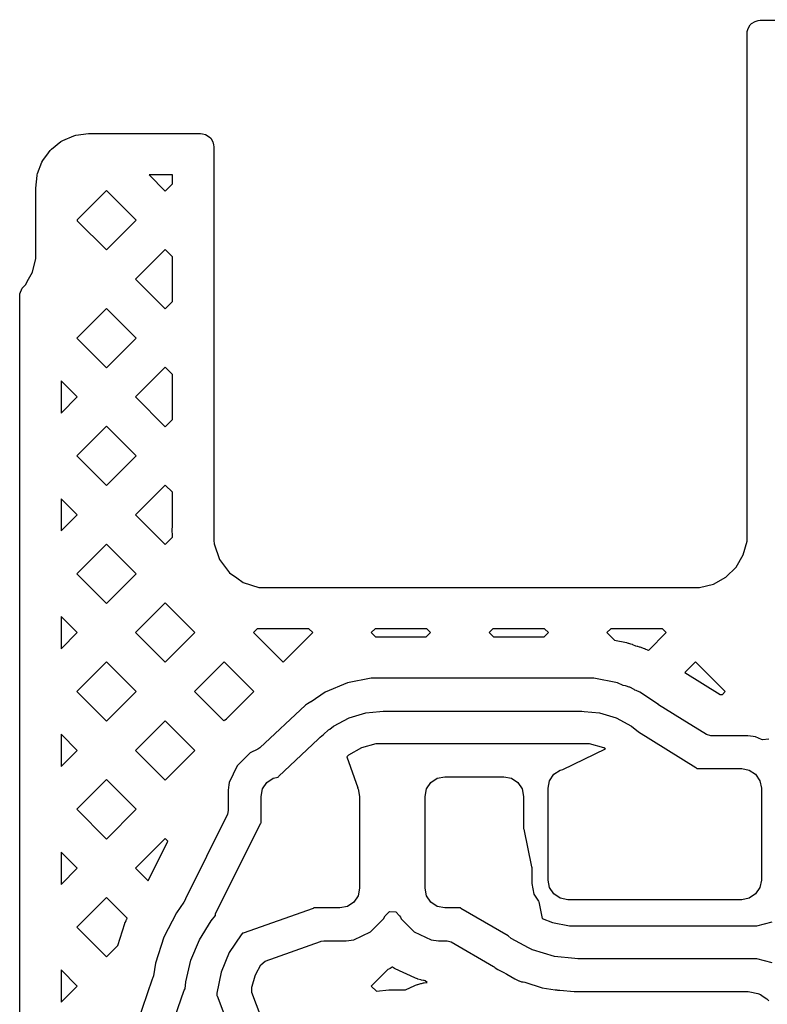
# Model space of a CAD drawing. Extents: x 126.5 to 186.7, y -114.4 to -68.6.
# Tile 15 of 32: x 151.6 to 156.2, y -86.9 to -80.9. Entities that reach past the tile are written whole.
import ezdxf

# ---------------------------------------------------------------- set-up
doc = ezdxf.new("R2010")
doc.units = 0
doc.layers.add('BLACK', color=7, linetype='CONTINUOUS')

msp = doc.modelspace()

# ---------------------------------------------------------------- linework, layer by layer
at = {"layer": 'BLACK', "linetype": 'CONTINUOUS'}
for p, q in [((156.085918, -80.948761), (156.089008, -80.937155)), ((156.089008, -80.937155), (156.101546, -80.915283)), ((156.101546, -80.915283), (156.110173, -80.906575)), ((156.110173, -80.906575), (156.131926, -80.893837)), ((156.131926, -80.893837), (156.149938, -80.888862)), ((156.149938, -80.888862), (156.162903, -80.887095)), ((156.162903, -80.887095), (158.729899, -80.883291)), ((156.082499, -80.968012), (156.084149, -80.955405)), ((156.0825, -81.130747), (156.082499, -80.968012)), ((156.084149, -80.955405), (156.085918, -80.948761)), ((156.0825, -81.13181), (156.0825, -81.130747)), ((156.0825, -81.132873), (156.0825, -81.13181)), ((156.0825, -81.133937), (156.0825, -81.132873)), ((156.082502, -81.359386), (156.0825, -81.133937)), ((156.08252, -83.488134), (156.082502, -81.359386)), ((151.910853, -81.620084), (151.978511, -81.591343)), ((151.978511, -81.591343), (151.991117, -81.587885)), ((151.991117, -81.587885), (152.067254, -81.577628)), ((152.067254, -81.577628), (152.073767, -81.577191)), ((152.073767, -81.577191), (152.099142, -81.577191)), ((152.099142, -81.577191), (152.106385, -81.577191)), ((152.106385, -81.577191), (152.106406, -81.577186)), ((152.106406, -81.577186), (152.59492, -81.577184)), ((152.59492, -81.577184), (152.653035, -81.577184)), ((152.653035, -81.577184), (152.653038, -81.577183)), ((152.653038, -81.577183), (152.750486, -81.577183)), ((152.750486, -81.577183), (152.763285, -81.578884)), ((152.763285, -81.578884), (152.781777, -81.583888)), ((152.781777, -81.583888), (152.803882, -81.596796)), ((152.803882, -81.596796), (152.812592, -81.605636)), ((151.841977, -81.672368), (151.899611, -81.626756)), ((151.899611, -81.626756), (151.910853, -81.620084)), ((152.812592, -81.605636), (152.825172, -81.627932)), ((152.825172, -81.627932), (152.829931, -81.646616)), ((152.829931, -81.646616), (152.831442, -81.659434)), ((151.789389, -81.741018), (151.823286, -81.694868)), ((151.823286, -81.694868), (151.832897, -81.681781)), ((151.832897, -81.681781), (151.841977, -81.672368)), ((152.831442, -81.659434), (152.831076, -81.684232)), ((152.831076, -81.684232), (152.831527, -81.688525)), ((152.831527, -81.688525), (152.831527, -83.991949)), ((151.756836, -81.821138), (151.783122, -81.752499)), ((151.783122, -81.752499), (151.789389, -81.741018)), ((151.746321, -81.91032), (151.753833, -81.833859)), ((151.753833, -81.833859), (151.754937, -81.829184)), ((151.754937, -81.829184), (151.756836, -81.821138)), ((152.579527, -81.829184), (152.436398, -81.829184)), ((152.436398, -81.829184), (152.53552, -81.928306)), ((152.579527, -81.884299), (152.579527, -81.829184)), ((152.53552, -81.928306), (152.579527, -81.884299)), ((151.746083, -81.951802), (151.746952, -81.942617)), ((151.746084, -82.103703), (151.746083, -81.951802)), ((151.746119, -81.916847), (151.746321, -81.91032)), ((151.746531, -81.928305), (151.746119, -81.916847)), ((151.747031, -81.942201), (151.746531, -81.928305)), ((151.746952, -81.942617), (151.747031, -81.942201)), ((152.176309, -81.925476), (151.998083, -82.103703)), ((152.357329, -82.106496), (152.176309, -81.925476)), ((151.746085, -82.296326), (151.746084, -82.103703)), ((151.998083, -82.103703), (151.998083, -82.109289)), ((151.998083, -82.109289), (152.176309, -82.287516)), ((152.176309, -82.287516), (152.357329, -82.106496)), ((151.746094, -82.297118), (151.746085, -82.296326)), ((151.746935, -82.338826), (151.746094, -82.297118)), ((152.53552, -82.284687), (152.3545, -82.465707)), ((152.579527, -82.328694), (152.53552, -82.284687)), ((151.725812, -82.423612), (151.746935, -82.338826)), ((152.579527, -82.60272), (152.579527, -82.328694)), ((151.702216, -82.465707), (151.725812, -82.423612)), ((151.683087, -82.499832), (151.702216, -82.465707)), ((152.3545, -82.465707), (152.53552, -82.646727)), ((151.647885, -82.555658), (151.66197, -82.521279)), ((151.647885, -82.824917), (151.647885, -82.555658)), ((151.66197, -82.521279), (151.67487, -82.508177)), ((151.67487, -82.508177), (151.683087, -82.499832)), ((152.53552, -82.646727), (152.579527, -82.60272)), ((152.176309, -82.643897), (151.99529, -82.824917)), ((152.357329, -82.824917), (152.176309, -82.643897)), ((151.647885, -83.282361), (151.647885, -82.824917)), ((151.99529, -82.824917), (152.176309, -83.005936)), ((152.176309, -83.005936), (152.357329, -82.824917)), ((152.53552, -83.003107), (152.3545, -83.184127)), ((152.579527, -83.047114), (152.53552, -83.003107)), ((151.998119, -83.184127), (151.899885, -83.085893)), ((151.899885, -83.085893), (151.899885, -83.282361)), ((152.579527, -83.32114), (152.579527, -83.047114)), ((151.899885, -83.282361), (151.998119, -83.184127)), ((152.3545, -83.184127), (152.53552, -83.365147)), ((151.647885, -83.543337), (151.647885, -83.282361)), ((152.53552, -83.365147), (152.579527, -83.32114)), ((152.176309, -83.362318), (151.99529, -83.543337)), ((152.357329, -83.543337), (152.176309, -83.362318)), ((156.08252, -83.493943), (156.08252, -83.488134)), ((156.082525, -84.044461), (156.08252, -83.493943)), ((151.647885, -84.000782), (151.647885, -83.543337)), ((151.99529, -83.543337), (152.176309, -83.724357)), ((152.176309, -83.724357), (152.357329, -83.543337)), ((152.53552, -83.721528), (152.3545, -83.902548)), ((152.579527, -83.765535), (152.53552, -83.721528)), ((151.998119, -83.902548), (151.899885, -83.804314)), ((151.899885, -83.804314), (151.899885, -84.000782)), ((152.579527, -83.976524), (152.579527, -83.765535)), ((151.899885, -84.000782), (151.998119, -83.902548)), ((152.3545, -83.902548), (152.53552, -84.083568)), ((151.647885, -84.261758), (151.647885, -84.000782)), ((152.578359, -83.994859), (152.578492, -83.989367)), ((152.579527, -84.03163), (152.578359, -83.994859)), ((152.578492, -83.989367), (152.579527, -83.976524)), ((152.831527, -83.991949), (152.830673, -84.000782)), ((152.830673, -84.000782), (152.831502, -84.026877)), ((152.53552, -84.083568), (152.579527, -84.039561)), ((152.579527, -84.039561), (152.579527, -84.03163)), ((152.831502, -84.026877), (152.831527, -84.028432)), ((152.831527, -84.028432), (152.831527, -84.050738)), ((152.831527, -84.050738), (152.832419, -84.058638)), ((152.832419, -84.058638), (152.833035, -84.080185)), ((156.082444, -84.062979), (156.082468, -84.049526)), ((156.082468, -84.049526), (156.082524, -84.048976)), ((156.082523, -84.044463), (156.082525, -84.044461)), ((156.082524, -84.048976), (156.082523, -84.044463)), ((152.176309, -84.080738), (151.99529, -84.261758)), ((152.357329, -84.261758), (152.176309, -84.080738)), ((152.833035, -84.080185), (152.833036, -84.080191)), ((152.833036, -84.080191), (152.866717, -84.175536)), ((156.059621, -84.146895), (156.082444, -84.062979)), ((152.866717, -84.175536), (152.866718, -84.175537)), ((152.866718, -84.175537), (152.866719, -84.17554)), ((152.866719, -84.17554), (152.91571, -84.240336)), ((156.015574, -84.221879), (156.059621, -84.146895)), ((152.91571, -84.240336), (152.927707, -84.256203)), ((155.953391, -84.282674), (156.015574, -84.221879)), ((151.647885, -84.719202), (151.647885, -84.261758)), ((151.99529, -84.261758), (152.176309, -84.442777)), ((152.176309, -84.442777), (152.357329, -84.261758)), ((152.927707, -84.256203), (152.971571, -84.287228)), ((152.971571, -84.287228), (153.010267, -84.314597)), ((155.877433, -84.325018), (155.953391, -84.282674)), ((153.010267, -84.314597), (153.106638, -84.345234)), ((153.106638, -84.345234), (153.157197, -84.345072)), ((153.157197, -84.345072), (155.750561, -84.345072)), ((155.750561, -84.345072), (155.751576, -84.345082)), ((155.751576, -84.345082), (155.752156, -84.345095)), ((155.752156, -84.345095), (155.793018, -84.345942)), ((155.793018, -84.345942), (155.793018, -84.345941)), ((155.793018, -84.345941), (155.793023, -84.345942)), ((155.793023, -84.345942), (155.877433, -84.325018)), ((152.53552, -84.439948), (152.3545, -84.620968)), ((152.716539, -84.620967), (152.53552, -84.439948)), ((151.998119, -84.620968), (151.899885, -84.522734)), ((151.899885, -84.522734), (151.899885, -84.719202)), ((153.096659, -84.597229), (153.07292, -84.620967)), ((153.097638, -84.597264), (153.096659, -84.597229)), ((153.157691, -84.597072), (153.097638, -84.597264)), ((153.411064, -84.597072), (153.157691, -84.597072)), ((153.43496, -84.620968), (153.411064, -84.597072)), ((153.815237, -84.597072), (153.791341, -84.620968)), ((154.129485, -84.597072), (153.815237, -84.597072)), ((154.153381, -84.620968), (154.129485, -84.597072)), ((154.533658, -84.597072), (154.509762, -84.620968)), ((154.847905, -84.597072), (154.533658, -84.597072)), ((154.871801, -84.620968), (154.847905, -84.597072)), ((155.252078, -84.597072), (155.228182, -84.620968)), ((155.566326, -84.597072), (155.252078, -84.597072)), ((155.590221, -84.620967), (155.566326, -84.597072)), ((151.899885, -84.719202), (151.998119, -84.620968)), ((152.3545, -84.620968), (152.53552, -84.801988)), ((152.53552, -84.801988), (152.71654, -84.620968)), ((152.71654, -84.620968), (152.716539, -84.620967)), ((153.07292, -84.620967), (153.25394, -84.801987)), ((153.25394, -84.801987), (153.43496, -84.620968)), ((153.791341, -84.620968), (153.817873, -84.6475)), ((153.817873, -84.6475), (154.126849, -84.6475)), ((154.126849, -84.6475), (154.153381, -84.620968)), ((154.509762, -84.620968), (154.536294, -84.6475)), ((154.536294, -84.6475), (154.845269, -84.6475)), ((154.845269, -84.6475), (154.871801, -84.620968)), ((155.228182, -84.620968), (155.274675, -84.667461)), ((155.481564, -84.729624), (155.590221, -84.620967)), ((151.647885, -84.980178), (151.647885, -84.719202)), ((155.274675, -84.667461), (155.348474, -84.682135)), ((155.348474, -84.682135), (155.350824, -84.682662)), ((155.350824, -84.682662), (155.358166, -84.684501)), ((155.358166, -84.684501), (155.360485, -84.685143)), ((155.360485, -84.685143), (155.372329, -84.688736)), ((155.372329, -84.688736), (155.37461, -84.68949)), ((155.37461, -84.68949), (155.381721, -84.692034)), ((155.381721, -84.692034), (155.383963, -84.692899)), ((155.383963, -84.692899), (155.403046, -84.700802)), ((155.403046, -84.700802), (155.412591, -84.703018)), ((155.412591, -84.703018), (155.415783, -84.703874)), ((155.415783, -84.703874), (155.425724, -84.706901)), ((155.425724, -84.706901), (155.42885, -84.707969)), ((155.42885, -84.707969), (155.456325, -84.718405)), ((155.456325, -84.718405), (155.457358, -84.718811)), ((155.457358, -84.718811), (155.461612, -84.720538)), ((155.461612, -84.720538), (155.462634, -84.720966)), ((155.462634, -84.720966), (155.471294, -84.724712)), ((155.471294, -84.724712), (155.472931, -84.725457)), ((155.472931, -84.725457), (155.479654, -84.728663)), ((155.479654, -84.728663), (155.48126, -84.729465)), ((155.48126, -84.729465), (155.481564, -84.729624)), ((152.176309, -84.799159), (151.99529, -84.980178)), ((152.357329, -84.980178), (152.176309, -84.799159)), ((152.89473, -84.799159), (152.71371, -84.980178)), ((152.959308, -84.863737), (152.89473, -84.799159)), ((155.768411, -84.799158), (155.703832, -84.863737)), ((155.949432, -84.980179), (155.768411, -84.799158)), ((153.075749, -84.980178), (152.959308, -84.863737)), ((153.790559, -84.899513), (153.646758, -84.928105)), ((153.790561, -84.899513), (153.790559, -84.899513)), ((153.790563, -84.899513), (153.790561, -84.899513)), ((153.790564, -84.899513), (153.790563, -84.899513)), ((153.790572, -84.899513), (153.790564, -84.899513)), ((153.821013, -84.899515), (153.790572, -84.899513)), ((153.821258, -84.8995), (153.821013, -84.899515)), ((155.076119, -84.8995), (153.821258, -84.8995)), ((155.149437, -84.899493), (155.076119, -84.8995)), ((155.14944, -84.899493), (155.149437, -84.899493)), ((155.293246, -84.928086), (155.14944, -84.899493)), ((155.703832, -84.863737), (155.919584, -84.9975)), ((153.646745, -84.928109), (153.511277, -84.984213)), ((153.646758, -84.928105), (153.646745, -84.928109)), ((155.293264, -84.928091), (155.293246, -84.928086)), ((155.328287, -84.942596), (155.293264, -84.928091)), ((155.342459, -84.946111), (155.328287, -84.942596)), ((155.347314, -84.946566), (155.342459, -84.946111)), ((155.347317, -84.946566), (155.347314, -84.946566)), ((155.347318, -84.946567), (155.347317, -84.946566)), ((155.347319, -84.946567), (155.347318, -84.946567)), ((155.347321, -84.946568), (155.347319, -84.946567)), ((155.364693, -84.953166), (155.347321, -84.946568)), ((155.367826, -84.954521), (155.364693, -84.953166)), ((155.36783, -84.954523), (155.367826, -84.954521)), ((155.394509, -84.968467), (155.36783, -84.954523)), ((151.647885, -85.437623), (151.647885, -84.980178)), ((151.99529, -84.980178), (152.176309, -85.161198)), ((152.176309, -85.161198), (152.357329, -84.980178)), ((152.71371, -84.980178), (152.892603, -85.159072)), ((152.909296, -85.14663), (153.075749, -84.980178)), ((153.511277, -84.984213), (153.424579, -85.042139)), ((155.394522, -84.968475), (155.394509, -84.968467)), ((155.394528, -84.968478), (155.394522, -84.968475)), ((155.396513, -84.969708), (155.394528, -84.968478)), ((155.398692, -84.971059), (155.396513, -84.969708)), ((155.405753, -84.974679), (155.398692, -84.971059)), ((155.42873, -84.984195), (155.405753, -84.974679)), ((155.541993, -85.059869), (155.42873, -84.984195)), ((155.919584, -84.9975), (155.932111, -84.9975)), ((155.932111, -84.9975), (155.949432, -84.980179)), ((153.39113, -85.062888), (153.111954, -85.323421)), ((153.391132, -85.062887), (153.39113, -85.062888)), ((153.402701, -85.055722), (153.391132, -85.062887)), ((153.423184, -85.043037), (153.402701, -85.055722)), ((153.424579, -85.042139), (153.423184, -85.043037)), ((155.543395, -85.060772), (155.541993, -85.059869)), ((155.730777, -85.176945), (155.543395, -85.060772)), ((153.561704, -85.191655), (153.655731, -85.141402)), ((153.655731, -85.141402), (153.757756, -85.11046)), ((153.757756, -85.11046), (153.844275, -85.101946)), ((153.844275, -85.101946), (153.844338, -85.101921)), ((153.844338, -85.101921), (153.863847, -85.1)), ((153.863847, -85.1), (155.076152, -85.1)), ((155.076152, -85.1), (155.090544, -85.101417)), ((155.090544, -85.101417), (155.182247, -85.11044)), ((155.182247, -85.11044), (155.284276, -85.141383)), ((155.284276, -85.141383), (155.378307, -85.191639)), ((152.53552, -85.158369), (152.3545, -85.339389)), ((152.71654, -85.339389), (152.53552, -85.158369)), ((152.892603, -85.159072), (152.896377, -85.155906)), ((152.896377, -85.155906), (152.899765, -85.153306)), ((152.899765, -85.153306), (152.909296, -85.14663)), ((153.539057, -85.210239), (153.561704, -85.191655)), ((155.378307, -85.191639), (155.421026, -85.226696)), ((155.818634, -85.231415), (155.730777, -85.176945)), ((151.998119, -85.339389), (151.899885, -85.241155)), ((151.899885, -85.241155), (151.899885, -85.437623)), ((153.47072, -85.269698), (153.479275, -85.259275)), ((153.479275, -85.259275), (153.479289, -85.259289)), ((153.479289, -85.259289), (153.500728, -85.241694)), ((153.500728, -85.241694), (153.531339, -85.213128)), ((153.531339, -85.213128), (153.539057, -85.210239)), ((155.421026, -85.226696), (155.771044, -85.4437)), ((155.835943, -85.242146), (155.818634, -85.231415)), ((155.861762, -85.2495), (155.835943, -85.242146)), ((156.08755, -85.2495), (155.861762, -85.2495)), ((156.087554, -85.2495), (156.08755, -85.2495)), ((156.120239, -85.253803), (156.087554, -85.2495)), ((156.134232, -85.255645), (156.120239, -85.253803)), ((156.134234, -85.255646), (156.134232, -85.255645)), ((156.171073, -85.272824), (156.134234, -85.255646)), ((153.226004, -85.498076), (153.47072, -85.269698)), ((153.818571, -85.300016), (153.731123, -85.323441)), ((153.863836, -85.30002), (153.818571, -85.300016)), ((153.863838, -85.299999), (153.863836, -85.3)), ((153.863836, -85.3), (153.863836, -85.30002)), ((153.863847, -85.3), (153.863838, -85.299999)), ((155.076152, -85.3), (153.863847, -85.3)), ((155.07616, -85.299999), (155.076152, -85.3)), ((155.076163, -85.3), (155.07616, -85.299999)), ((155.121431, -85.299996), (155.076163, -85.3)), ((155.208885, -85.323422), (155.121431, -85.299996)), ((156.177855, -85.275394), (156.171073, -85.272824)), ((156.215153, -85.271482), (156.177855, -85.275394)), ((151.899885, -85.437623), (151.998119, -85.339389)), ((152.3545, -85.339389), (152.53552, -85.520409)), ((152.53552, -85.520409), (152.71654, -85.339389)), ((153.053332, -85.353411), (152.973413, -85.433329)), ((153.053334, -85.353409), (153.053332, -85.353411)), ((153.099233, -85.332005), (153.053334, -85.353409)), ((153.111954, -85.323421), (153.099233, -85.332005)), ((153.652719, -85.368704), (153.642873, -85.378549)), ((153.642873, -85.378549), (153.708603, -85.567571)), ((153.731123, -85.323441), (153.652719, -85.368704)), ((154.960006, -85.455965), (155.218808, -85.32915)), ((155.218808, -85.32915), (155.208885, -85.323422)), ((151.647885, -85.698599), (151.647885, -85.437623)), ((152.973412, -85.433331), (152.925646, -85.535765)), ((152.973413, -85.433329), (152.973412, -85.433331)), ((153.22288, -85.502958), (153.226004, -85.498076)), ((154.194078, -85.509133), (154.24, -85.499999)), ((154.24, -85.499999), (154.6, -85.499999)), ((154.6, -85.499999), (154.645922, -85.509133)), ((154.879134, -85.524078), (154.905147, -85.485147)), ((154.905147, -85.485147), (154.944078, -85.459134)), ((154.944078, -85.459134), (154.960006, -85.455965)), ((155.771044, -85.4437), (155.775571, -85.45)), ((155.775571, -85.45), (156.05, -85.45)), ((156.05, -85.45), (156.095922, -85.459134)), ((156.095922, -85.459134), (156.134853, -85.485147)), ((156.134853, -85.485147), (156.160866, -85.524078)), ((152.176309, -85.517579), (151.99529, -85.698599)), ((152.357329, -85.698599), (152.176309, -85.517579)), ((152.92389, -85.549096), (152.919708, -85.580869)), ((152.925645, -85.535766), (152.92389, -85.549096)), ((152.925646, -85.535765), (152.925645, -85.535766)), ((153.129134, -85.574077), (153.155147, -85.535146)), ((153.155147, -85.535146), (153.194078, -85.509133)), ((153.194078, -85.509133), (153.222912, -85.503397)), ((153.222912, -85.503397), (153.22288, -85.502958)), ((154.129134, -85.574077), (154.155147, -85.535146)), ((154.155147, -85.535146), (154.194078, -85.509133)), ((154.645922, -85.509133), (154.684853, -85.535146)), ((154.684853, -85.535146), (154.710866, -85.574077)), ((154.87, -85.57), (154.879134, -85.524078)), ((156.160866, -85.524078), (156.17, -85.57)), ((152.919708, -85.580869), (152.9195, -85.582448)), ((152.9195, -85.582448), (152.9195, -85.706244)), ((153.12, -85.619999), (153.129134, -85.574077)), ((153.12, -85.781443), (153.12, -85.619999)), ((153.708603, -85.567571), (153.708436, -85.57044)), ((153.708436, -85.57044), (153.710866, -85.574077)), ((153.710866, -85.574077), (153.72, -85.619999)), ((153.72, -85.619999), (153.72, -86.179999)), ((154.12, -85.619999), (154.129134, -85.574077)), ((154.12, -86.179999), (154.12, -85.619999)), ((154.710866, -85.574077), (154.72, -85.619999)), ((154.72, -85.619999), (154.72, -85.81653)), ((154.87, -86.13), (154.87, -85.57)), ((156.17, -85.57), (156.17, -86.13)), ((151.647885, -86.156043), (151.647885, -85.698599)), ((151.99529, -85.698599), (152.176309, -85.879618)), ((152.176309, -85.879618), (152.357329, -85.698599)), ((152.914412, -85.727987), (152.658266, -86.245279)), ((152.9195, -85.706244), (152.914412, -85.727987)), ((152.842424, -86.336473), (153.115163, -85.785671)), ((153.115163, -85.785671), (153.12, -85.781443)), ((154.72, -85.81653), (154.722299, -85.81932)), ((154.722299, -85.81932), (154.722574, -85.820399)), ((154.722574, -85.820399), (154.769264, -86.04909)), ((152.53552, -85.876789), (152.3545, -86.057809)), ((152.431677, -86.134986), (152.551576, -85.892845)), ((152.551576, -85.892845), (152.53552, -85.876789)), ((151.998119, -86.057809), (151.899885, -85.959575)), ((151.899885, -85.959575), (151.899885, -86.156043)), ((151.899885, -86.156043), (151.998119, -86.057809)), ((152.3545, -86.057809), (152.431677, -86.134986)), ((154.769264, -86.04909), (154.7695, -86.05143)), ((154.7695, -86.05143), (154.7695, -86.151718)), ((151.647885, -86.417019), (151.647885, -86.156043)), ((154.7695, -86.151718), (154.782292, -86.216034)), ((154.879134, -86.175922), (154.87, -86.13)), ((156.17, -86.13), (156.160866, -86.175922)), ((153.72, -86.179999), (153.710866, -86.225921)), ((154.129134, -86.225921), (154.12, -86.179999)), ((154.782292, -86.216034), (154.782293, -86.216035)), ((154.782293, -86.216035), (154.811336, -86.259501)), ((154.905147, -86.214853), (154.879134, -86.175922)), ((154.944078, -86.240866), (154.905147, -86.214853)), ((156.134853, -86.214853), (156.095922, -86.240866)), ((156.160866, -86.175922), (156.134853, -86.214853)), ((152.176309, -86.236), (151.99529, -86.417019)), ((152.30301, -86.362701), (152.176309, -86.236)), ((152.649426, -86.265083), (152.603044, -86.328926)), ((152.656656, -86.250565), (152.649426, -86.265083)), ((152.658266, -86.245279), (152.656656, -86.250565)), ((153.684853, -86.264852), (153.645922, -86.290865)), ((153.710866, -86.225921), (153.684853, -86.264852)), ((154.155147, -86.264852), (154.129134, -86.225921)), ((154.194078, -86.290865), (154.155147, -86.264852)), ((154.811336, -86.259501), (154.813072, -86.263661)), ((154.813072, -86.263661), (154.833442, -86.363435)), ((154.99, -86.25), (154.944078, -86.240866)), ((156.05, -86.25), (154.99, -86.25)), ((156.095922, -86.240866), (156.05, -86.25)), ((152.603044, -86.328926), (152.52723, -86.477723)), ((152.841435, -86.343946), (152.842424, -86.336473)), ((153.436647, -86.302948), (153.009694, -86.454822)), ((153.441015, -86.299999), (153.436647, -86.302948)), ((153.6, -86.299999), (153.441015, -86.299999)), ((153.645922, -86.290865), (153.6, -86.299999)), ((153.875591, -86.347358), (153.903241, -86.322022)), ((153.903241, -86.322022), (153.940708, -86.323658)), ((153.940708, -86.323658), (153.964408, -86.347358)), ((154.24, -86.299999), (154.194078, -86.290865)), ((154.334641, -86.299999), (154.24, -86.299999)), ((154.337926, -86.304289), (154.334641, -86.299999)), ((154.626013, -86.471001), (154.337926, -86.304289)), ((152.245721, -86.528626), (152.289089, -86.395155)), ((152.289089, -86.395155), (152.289721, -86.393333)), ((152.289721, -86.393333), (152.29181, -86.387672)), ((152.29181, -86.387672), (152.292506, -86.385895)), ((152.292506, -86.385895), (152.296292, -86.376749)), ((152.296292, -86.376749), (152.297063, -86.374984)), ((152.297063, -86.374984), (152.2996, -86.369478)), ((152.2996, -86.369478), (152.300443, -86.36774)), ((152.300443, -86.36774), (152.30301, -86.362701)), ((152.743784, -86.49435), (152.814333, -86.379222)), ((152.814333, -86.379222), (152.842763, -86.345933)), ((152.842763, -86.345933), (152.841435, -86.343946)), ((153.825238, -86.408016), (153.866588, -86.366667)), ((153.866588, -86.366667), (153.866587, -86.366666)), ((153.866587, -86.366666), (153.866588, -86.366666)), ((153.866588, -86.366666), (153.875591, -86.347358)), ((153.964408, -86.347358), (153.968749, -86.356667)), ((153.968749, -86.356667), (153.973412, -86.366666)), ((153.973412, -86.366666), (153.973412, -86.366667)), ((153.973412, -86.366667), (154.05333, -86.446585)), ((154.833442, -86.363435), (154.896553, -86.389575)), ((154.896553, -86.389575), (154.999263, -86.410002)), ((156.142291, -86.409997), (156.235343, -86.38506)), ((151.647885, -86.874464), (151.647885, -86.417019)), ((151.99529, -86.417019), (152.176309, -86.598038)), ((153.006742, -86.454671), (152.997449, -86.463965)), ((153.009694, -86.454822), (153.006742, -86.454671)), ((153.684231, -86.494354), (153.786667, -86.446587)), ((153.786667, -86.446587), (153.825238, -86.408016)), ((154.05333, -86.446585), (154.053332, -86.446586)), ((154.053332, -86.446586), (154.053333, -86.446587)), ((154.053333, -86.446587), (154.155769, -86.494354)), ((154.999263, -86.410002), (155.051624, -86.41)), ((155.051624, -86.41), (155.051625, -86.41)), ((155.051625, -86.41), (155.051629, -86.41)), ((155.051629, -86.41), (156.094124, -86.41)), ((156.094124, -86.41), (156.142291, -86.409997)), ((152.52723, -86.477724), (152.475624, -86.636553)), ((152.52723, -86.477723), (152.52723, -86.477724)), ((152.692114, -86.619097), (152.743784, -86.49435)), ((152.997449, -86.463965), (152.925169, -86.572143)), ((153.14495, -86.624822), (153.482219, -86.504851)), ((153.482219, -86.504851), (153.486487, -86.503333)), ((153.486487, -86.503333), (153.502909, -86.500499)), ((153.502909, -86.500499), (153.63755, -86.500499)), ((153.63755, -86.500499), (153.637554, -86.500499)), ((153.637554, -86.500499), (153.684231, -86.494354)), ((154.155769, -86.494354), (154.202446, -86.500499)), ((154.202446, -86.500499), (154.253543, -86.500499)), ((154.253543, -86.500499), (154.278085, -86.507088)), ((154.278085, -86.507088), (154.536549, -86.656657)), ((154.645152, -86.486708), (154.626013, -86.471001)), ((154.749946, -86.542719), (154.645152, -86.486708)), ((152.176309, -86.598038), (152.245721, -86.528626)), ((152.925169, -86.572143), (152.875381, -86.692344)), ((154.76951, -86.554041), (154.749946, -86.542719)), ((154.772342, -86.555215), (154.76951, -86.554041)), ((154.773919, -86.555007), (154.772342, -86.555215)), ((154.908897, -86.595947), (154.773919, -86.555007)), ((152.475623, -86.636555), (152.463349, -86.714051)), ((152.475624, -86.636553), (152.475623, -86.636555)), ((152.660594, -86.750391), (152.692114, -86.619097)), ((153.11816, -86.647888), (153.14495, -86.624822)), ((155.032119, -86.608078), (154.908897, -86.595947)), ((155.03212, -86.608079), (155.032119, -86.608078)), ((155.051629, -86.61), (155.03212, -86.608079)), ((155.051634, -86.61), (155.051629, -86.61)), ((156.094124, -86.61), (155.051634, -86.61)), ((156.142291, -86.610003), (156.094124, -86.61)), ((156.235343, -86.63494), (156.142291, -86.610003)), ((151.998119, -86.77623), (151.899885, -86.677996)), ((151.899885, -86.677996), (151.899885, -86.874464)), ((152.875381, -86.692344), (152.85, -86.819947)), ((153.088141, -86.704055), (153.11816, -86.647888)), ((153.892092, -86.675477), (153.79134, -86.776229)), ((153.903143, -86.670325), (153.892092, -86.675477)), ((153.906936, -86.66835), (153.903143, -86.670325)), ((153.918579, -86.661628), (153.906936, -86.66835)), ((153.92, -86.660723), (153.918579, -86.661628)), ((153.921421, -86.661628), (153.92, -86.660723)), ((153.933064, -86.66835), (153.921421, -86.661628)), ((153.936856, -86.670324), (153.933064, -86.66835)), ((154.057999, -86.726814), (153.936856, -86.670324)), ((154.536549, -86.656657), (154.540808, -86.659426)), ((154.540808, -86.659426), (154.547447, -86.664249)), ((154.547447, -86.664249), (154.563084, -86.67561)), ((154.563084, -86.67561), (154.600277, -86.69456)), ((154.600277, -86.69456), (154.613912, -86.701507)), ((154.613912, -86.701507), (154.616209, -86.702756)), ((154.616209, -86.702756), (154.618432, -86.704042)), ((152.455899, -86.733437), (152.363121, -87.002606)), ((152.455902, -86.73343), (152.455899, -86.733437)), ((152.457278, -86.731073), (152.455902, -86.73343)), ((152.463349, -86.714051), (152.457278, -86.731073)), ((152.657196, -86.793556), (152.660594, -86.750391)), ((153.065111, -86.776229), (153.084114, -86.713583)), ((153.084114, -86.713583), (153.087788, -86.704715)), ((153.087788, -86.704715), (153.088141, -86.704055)), ((154.061448, -86.728265), (154.057999, -86.726814)), ((154.072462, -86.73241), (154.061448, -86.728265)), ((154.076011, -86.733593), (154.072462, -86.73241)), ((154.094505, -86.738983), (154.076011, -86.733593)), ((154.076011, -86.766407), (154.094505, -86.761017)), ((154.098133, -86.739892), (154.094505, -86.738983)), ((154.094505, -86.761017), (154.098133, -86.760108)), ((154.109643, -86.742312), (154.098133, -86.739892)), ((154.098133, -86.760108), (154.109643, -86.757688)), ((154.11333, -86.742941), (154.109643, -86.742312)), ((154.109643, -86.757688), (154.113329, -86.757059)), ((154.113329, -86.757059), (154.13178, -86.754629)), ((154.121117, -86.743966), (154.11333, -86.742941)), ((154.13178, -86.754629), (154.121117, -86.743966)), ((154.618432, -86.704042), (154.666582, -86.731906)), ((154.666582, -86.731906), (154.690814, -86.743876)), ((154.690814, -86.743876), (154.690819, -86.743878)), ((154.690819, -86.743878), (154.690821, -86.743879)), ((154.690821, -86.743879), (154.693643, -86.745049)), ((154.693643, -86.745049), (154.693646, -86.74505)), ((154.693646, -86.74505), (154.708113, -86.75042)), ((154.708113, -86.75042), (154.718093, -86.751355)), ((154.718093, -86.751355), (154.728661, -86.753538)), ((154.728661, -86.753538), (154.833362, -86.787555)), ((151.899885, -86.874464), (151.998119, -86.77623)), ((152.545699, -87.103532), (152.650184, -86.8004)), ((152.650184, -86.8004), (152.656119, -86.793696)), ((152.656119, -86.793696), (152.657196, -86.793556)), ((152.85, -86.819947), (152.85, -86.832963)), ((153.062905, -86.7835), (153.065111, -86.776229)), ((153.064002, -86.815159), (153.062905, -86.7835)), ((153.145887, -87.030175), (153.064002, -86.815159)), ((153.79134, -86.776229), (153.822539, -86.807428)), ((153.822539, -86.807428), (153.897987, -86.799996)), ((153.897987, -86.799996), (153.897987, -86.8)), ((153.897987, -86.8), (153.897989, -86.8)), ((153.897989, -86.8), (154.000496, -86.8)), ((154.000496, -86.8), (154.057999, -86.773186)), ((154.057999, -86.773186), (154.061448, -86.771735)), ((154.061448, -86.771735), (154.072462, -86.76759)), ((154.072462, -86.76759), (154.076011, -86.766407)), ((154.833362, -86.787555), (154.911953, -86.8)), ((154.911953, -86.8), (154.922512, -86.8)), ((154.922512, -86.8), (154.922513, -86.8)), ((154.922513, -86.8), (154.922514, -86.8)), ((154.922514, -86.8), (154.927525, -86.800493)), ((154.927525, -86.800493), (154.942021, -86.801921)), ((154.942021, -86.801921), (154.942022, -86.801921)), ((154.942022, -86.801921), (155.029115, -86.8105)), ((155.029115, -86.8105), (155.051643, -86.8105)), ((155.051643, -86.8105), (156.042589, -86.8105)), ((156.042589, -86.8105), (156.042625, -86.810502)), ((156.042625, -86.810502), (156.046551, -86.810501)), ((156.046551, -86.810501), (156.046555, -86.810503)), ((156.046555, -86.810503), (156.089286, -86.8105)), ((156.089286, -86.8105), (156.098843, -86.811441)), ((156.098843, -86.811441), (156.147842, -86.82119)), ((156.147842, -86.82119), (156.165504, -86.828507)), ((151.647885, -87.13544), (151.647885, -86.874464)), ((152.85, -86.832963), (152.850765, -86.833475)), ((152.850765, -86.833475), (152.851971, -86.835811)), ((152.851971, -86.835811), (152.953842, -87.103311)), ((156.165504, -86.828507), (156.181336, -86.839086)), ((156.181336, -86.839086), (156.202953, -86.853531)), ((156.202953, -86.853531), (156.216469, -86.867047))]:
    msp.add_line(p, q, dxfattribs=at)

doc.saveas('drawing.dxf')
